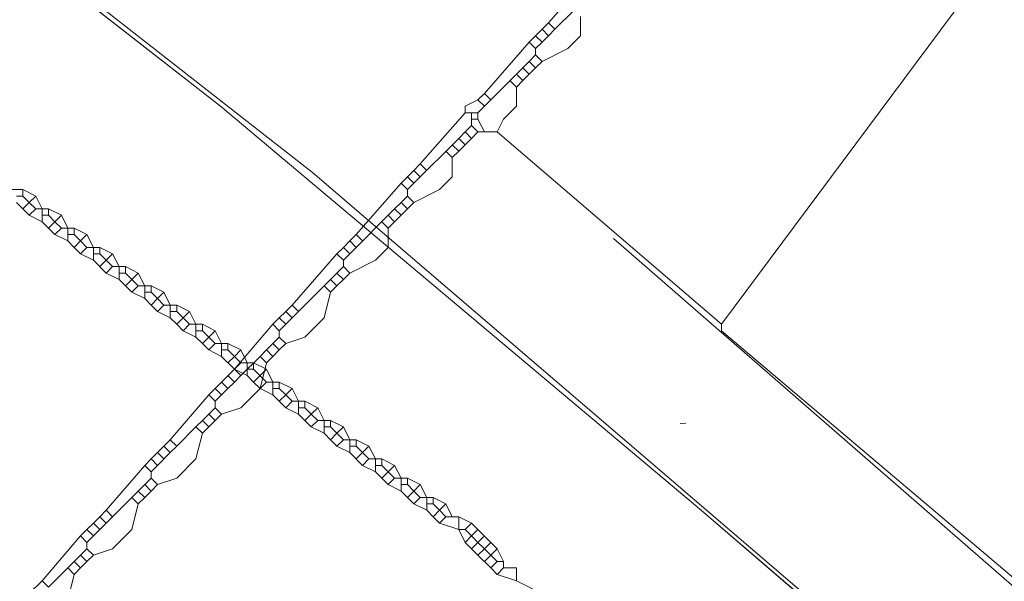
# Model space of a CAD drawing. Header units: metres. Extents: x 163628 to 167855, y 402678 to 405435.
# Tile 10 of 256: x 163914 to 163945, y 403074 to 403091. Entities that reach past the tile are written whole.
import ezdxf
from ezdxf.lldxf.tags import DXFTag

# ---------------------------------------------------------------- set-up
doc = ezdxf.new("R2010")
doc.units = ezdxf.units.M
for name, color, linetype, lineweight in [('X-CA190022.004-UO-BGT_Ondergrond$0$GE_205_SHDWalbescherming_Lijn_GEM', 253, 'Continuous', 9), ('X-CA190022.004-UO-BGT_Ondergrond$0$GE_502_WTDWaterloop_Vlak_GEM', 253, 'Continuous', 9), ('X-CA190022.004-UO-BGT_Ondergrond$0$GE_661_SHDMuurGroterDan30cm_Vlak_GEM', 253, 'Continuous', 9)]:
    doc.layers.add(name, color=color, linetype=linetype, lineweight=lineweight)
for name, color, linetype, lineweight, transparency in [('X-CA190022.004-UO-KLIC$0$B-OI-KL-DATA_RWSWATERBRABANT_0000584719_VECT_19O042615-G', 42, 'X-CA190022.004-UO-KLIC$0$1-200 DATA-RWS', 0, 0.25), ('X-CA190022.004-UO-KLIC$0$B-OI-KL-DATA_RWSWEGDENBOSCH_0000584508_VECT_19O042615-G', 42, 'X-CA190022.004-UO-KLIC$0$KL-DATA-N', 0, 0.25), ('X-CA190022.004-UO-KLIC$0$B-OI-KL-DATA_ZIGGO BV_0000546674_VECT_19O042615-G', 42, 'X-CA190022.004-UO-KLIC$0$1-200 ZIGGO', 0, 0.25), ('X-CA190022.004-UO-KLIC$0$V-WE-KL-ET_MS-G', 42, 'X-CA190022.004-UO-KLIC$0$1-200 MIDDENSPANNING', 0, 0.25), ('X-CA190022.004-UO-KLIC$0$V-WE-KL-ET_MS_KABELBED-G', 42, 'X-CA190022.004-UO-KLIC$0$1-200 MIDDENSPANNING', 0, 0.25)]:
    doc.layers.add(name, color=color, linetype=linetype, lineweight=lineweight, transparency=transparency)
doc.styles.add('X-CA190022.004-UO-KLIC$0$NLCS-ISO', font='NLCS-ISO.ttf')
doc.styles.add('X-CA190022.004-UO-KLIC$0$Standard', font='NLCS-ISO.ttf')
doc.linetypes.add('X-CA190022.004-UO-KLIC$0$1-200 DATA-RWS', pattern='A,1.5,-0.6,["RWS",X-CA190022.004-UO-KLIC$0$NLCS-ISO,S=0.24,R=0,X=-0.5,Y=-0.12],-0.3', length=2.4)
doc.linetypes.add('X-CA190022.004-UO-KLIC$0$1-200 MIDDENSPANNING', pattern='A,1.5,-0.6,["MS",X-CA190022.004-UO-KLIC$0$NLCS-ISO,S=0.24,R=0,X=-0.5,Y=-0.12],-0.05', length=2.15)
doc.linetypes.add('X-CA190022.004-UO-KLIC$0$1-200 ZIGGO', pattern='A,1.5,-0.6,["ZIGGO",X-CA190022.004-UO-KLIC$0$NLCS-ISO,S=0.24,R=0,X=-0.5,Y=-0.12],-0.5', length=2.6)
tags = doc.linetypes.add('X-CA190022.004-UO-KLIC$0$KL-DATA-N', pattern='A,4,-1,[101,NLCS.SHX,S=0.5,R=0,X=0,Y=0],-1,4,-1,["D",X-CA190022.004-UO-KLIC$0$Standard,S=1,R=0,X=-0.25,Y=-0.5],-1.5', length=12.5).pattern_tags.tags
tags[18] = DXFTag(74, 10)

msp = doc.modelspace()

# ---------------------------------------------------------------- linework, layer by layer
at = {"layer": 'X-CA190022.004-UO-BGT_Ondergrond$0$GE_205_SHDWalbescherming_Lijn_GEM'}
for p, q in [((163920.27, 403088.704), (163906.66, 403099.309)), ((163935.277, 403076.089), (163920.27, 403088.704)), ((163934.785, 403078.817), (163934.605, 403078.808)), ((163941.352, 403070.882), (163935.277, 403076.089))]:
    msp.add_line(p, q, dxfattribs=at)
at = {"layer": 'X-CA190022.004-UO-BGT_Ondergrond$0$GE_502_WTDWaterloop_Vlak_GEM', "flags": 128}
msp.add_lwpolyline([(163900.25, 403104.274), (163924.961, 403131.586), (163942.357, 403117.523), (163986.895, 403083.244), (164012.34, 403063.661), (163966.711, 403047.614), (163961.985, 403052.072), (163965.302, 403048.944), (163953.856, 403060.707), (163938.258, 403073.676), (163923.142, 403086.638), (163904.873, 403100.91), (163900.25, 403104.274)], dxfattribs=at)
at = {"layer": 'X-CA190022.004-UO-BGT_Ondergrond$0$GE_661_SHDMuurGroterDan30cm_Vlak_GEM', "flags": 128}
msp.add_lwpolyline([(163900.25, 403104.274), (163904.873, 403100.91), (163923.142, 403086.638), (163938.258, 403073.676), (163953.856, 403060.707), (163965.302, 403048.944), (163961.985, 403052.072), (163958.552, 403055.587), (163953.734, 403060.574), (163941.352, 403070.882), (163935.277, 403076.089), (163920.27, 403088.704), (163906.66, 403099.309), (163905.686, 403100.012), (163904.862, 403100.657), (163904.519, 403100.906), (163902.594, 403102.3), (163900.099, 403104.107), (163900.25, 403104.274)], dxfattribs=at)
at = {"layer": 'X-CA190022.004-UO-KLIC$0$B-OI-KL-DATA_RWSWATERBRABANT_0000584719_VECT_19O042615-G'}
for p, q in [((163914.7, 403085.5), (163914.7, 403085.1)), ((163915.5, 403084.9), (163915.5, 403084.5)), ((163916.3, 403084.3), (163916.3, 403083.9)), ((163917.1, 403083.7), (163917.1, 403083.3)), ((163917.7, 403083.5), (163917.3, 403083.1)), ((163917.9, 403083.1), (163917.9, 403082.7)), ((163918.7, 403082.5), (163918.7, 403082.1)), ((163919.5, 403081.9), (163919.5, 403081.5)), ((163920.3, 403081.3), (163920.3, 403080.9)), ((163921.1, 403080.7), (163921.1, 403080.3)), ((163921.7, 403080.5), (163921.3, 403080.1)), ((163921.9, 403080.1), (163921.9, 403079.7)), ((163922.7, 403079.5), (163922.7, 403079.1)), ((163923.5, 403078.9), (163923.5, 403078.5)), ((163924.3, 403078.3), (163924.3, 403077.9)), ((163925.1, 403077.7), (163925.1, 403077.3)), ((163925.7, 403077.5), (163925.3, 403077.1)), ((163925.9, 403077.1), (163925.9, 403076.7)), ((163926.7, 403076.5), (163926.7, 403076.1))]:
    msp.add_line(p, q, dxfattribs=at)
at = {"layer": 'X-CA190022.004-UO-KLIC$0$B-OI-KL-DATA_RWSWATERBRABANT_0000584719_VECT_19O042615-G', "flags": 128}
for points in [[(163913.7, 403086.1), (163914.1, 403086.1)], [(163913.9, 403085.9), (163914.1, 403085.9)], [(163914.1, 403086.1), (163914.5, 403085.9)], [(163914.1, 403086.1), (163914.1, 403085.9)], [(163914.1, 403085.9), (163914.3, 403085.7)], [(163914.5, 403085.9), (163914.3, 403085.7)], [(163914.5, 403085.9), (163914.7, 403085.5)], [(163913.9, 403085.7), (163914.1, 403085.5)], [(163914.3, 403085.7), (163914.1, 403085.5)], [(163914.3, 403085.7), (163914.5, 403085.5)], [(163914.1, 403085.5), (163914.3, 403085.3)], [(163914.5, 403085.5), (163914.3, 403085.3)], [(163914.3, 403085.3), (163914.7, 403085.1)], [(163914.5, 403085.5), (163914.9, 403085.5)], [(163914.7, 403085.3), (163914.9, 403085.3)], [(163914.9, 403085.5), (163915.3, 403085.3)], [(163914.9, 403085.5), (163914.9, 403085.3)], [(163914.9, 403085.3), (163915.1, 403085.1)], [(163915.3, 403085.3), (163915.1, 403085.1)], [(163915.3, 403085.3), (163915.5, 403084.9)], [(163914.7, 403085.1), (163914.9, 403084.9)], [(163915.1, 403085.1), (163914.9, 403084.9)], [(163915.1, 403085.1), (163915.3, 403084.9)], [(163914.9, 403084.9), (163915.1, 403084.7)], [(163915.3, 403084.9), (163915.1, 403084.7)], [(163915.1, 403084.7), (163915.5, 403084.5)], [(163915.3, 403084.9), (163915.7, 403084.9)], [(163915.5, 403084.7), (163915.7, 403084.7)], [(163915.7, 403084.9), (163916.1, 403084.7)], [(163915.7, 403084.9), (163915.7, 403084.7)], [(163915.7, 403084.7), (163915.9, 403084.5)], [(163916.1, 403084.7), (163915.9, 403084.5)], [(163916.1, 403084.7), (163916.3, 403084.3)], [(163915.5, 403084.5), (163915.7, 403084.3)], [(163915.9, 403084.5), (163915.7, 403084.3)], [(163915.9, 403084.5), (163916.1, 403084.3)], [(163915.7, 403084.3), (163915.9, 403084.1)], [(163916.1, 403084.3), (163915.9, 403084.1)], [(163915.9, 403084.1), (163916.3, 403083.9)], [(163916.1, 403084.3), (163916.5, 403084.3)], [(163916.3, 403084.1), (163916.5, 403084.1)], [(163916.5, 403084.3), (163916.9, 403084.1)], [(163916.5, 403084.3), (163916.5, 403084.1)], [(163916.5, 403084.1), (163916.7, 403083.9)], [(163916.9, 403084.1), (163916.7, 403083.9)], [(163916.9, 403084.1), (163917.1, 403083.7)], [(163916.3, 403083.9), (163916.7, 403083.5)], [(163916.7, 403083.9), (163916.5, 403083.7)], [(163916.7, 403083.9), (163916.9, 403083.7)], [(163916.9, 403083.7), (163916.7, 403083.5)], [(163916.7, 403083.5), (163917.1, 403083.3)], [(163916.9, 403083.7), (163917.3, 403083.7)], [(163917.1, 403083.5), (163917.3, 403083.5)], [(163917.3, 403083.7), (163917.7, 403083.5)], [(163917.3, 403083.7), (163917.3, 403083.5)], [(163917.3, 403083.5), (163917.7, 403083.1)], [(163917.7, 403083.5), (163917.9, 403083.1)], [(163917.1, 403083.3), (163917.3, 403083.1)], [(163917.3, 403083.1), (163917.5, 403082.9)], [(163917.7, 403083.1), (163917.5, 403082.9)], [(163917.5, 403082.9), (163917.9, 403082.7)], [(163917.7, 403083.1), (163918.1, 403083.1)], [(163917.9, 403082.9), (163918.1, 403082.9)], [(163918.1, 403083.1), (163918.5, 403082.9)], [(163918.1, 403083.1), (163918.1, 403082.9)], [(163918.1, 403082.9), (163918.3, 403082.7)], [(163918.5, 403082.9), (163918.3, 403082.7)], [(163918.5, 403082.9), (163918.7, 403082.5)], [(163917.9, 403082.7), (163918.1, 403082.5)], [(163918.3, 403082.7), (163918.1, 403082.5)], [(163918.3, 403082.7), (163918.5, 403082.5)], [(163918.1, 403082.5), (163918.3, 403082.3)], [(163918.5, 403082.5), (163918.3, 403082.3)], [(163918.3, 403082.3), (163918.7, 403082.1)], [(163918.5, 403082.5), (163918.9, 403082.5)], [(163918.7, 403082.3), (163918.9, 403082.3)], [(163918.9, 403082.5), (163919.3, 403082.3)], [(163918.9, 403082.5), (163918.9, 403082.3)], [(163918.9, 403082.3), (163919.1, 403082.1)], [(163919.3, 403082.3), (163919.1, 403082.1)], [(163919.3, 403082.3), (163919.5, 403081.9)], [(163918.7, 403082.1), (163918.9, 403081.9)], [(163919.1, 403082.1), (163918.9, 403081.9)], [(163918.9, 403081.9), (163919.1, 403081.7)], [(163919.1, 403082.1), (163919.3, 403081.9)], [(163919.3, 403081.9), (163919.1, 403081.7)], [(163919.3, 403081.9), (163919.7, 403081.9)], [(163919.7, 403081.9), (163920.1, 403081.7)], [(163919.7, 403081.9), (163919.7, 403081.7)], [(163919.1, 403081.7), (163919.5, 403081.5)], [(163919.5, 403081.7), (163919.7, 403081.7)], [(163919.7, 403081.7), (163919.9, 403081.5)], [(163920.1, 403081.7), (163919.9, 403081.5)], [(163920.1, 403081.7), (163920.3, 403081.3)], [(163919.5, 403081.5), (163919.7, 403081.3)], [(163919.9, 403081.5), (163919.7, 403081.3)], [(163919.7, 403081.3), (163919.9, 403081.1)], [(163919.9, 403081.5), (163920.1, 403081.3)], [(163920.1, 403081.3), (163919.9, 403081.1)], [(163920.1, 403081.3), (163920.5, 403081.3)], [(163920.5, 403081.3), (163920.9, 403081.1)], [(163920.5, 403081.3), (163920.5, 403081.1)], [(163919.9, 403081.1), (163920.3, 403080.9)], [(163920.3, 403081.1), (163920.5, 403081.1)], [(163920.5, 403081.1), (163920.7, 403080.9)], [(163920.9, 403081.1), (163920.7, 403080.9)], [(163920.9, 403081.1), (163921.1, 403080.7)], [(163920.3, 403080.9), (163920.7, 403080.5)], [(163920.7, 403080.9), (163920.5, 403080.7)], [(163920.7, 403080.9), (163920.9, 403080.7)], [(163920.9, 403080.7), (163920.7, 403080.5)], [(163920.9, 403080.7), (163921.3, 403080.7)], [(163921.3, 403080.7), (163921.7, 403080.5)], [(163921.3, 403080.7), (163921.3, 403080.5)], [(163920.7, 403080.5), (163921.1, 403080.3)], [(163921.1, 403080.5), (163921.3, 403080.5)], [(163921.3, 403080.5), (163921.7, 403080.1)], [(163921.7, 403080.5), (163921.9, 403080.1)], [(163921.1, 403080.3), (163921.3, 403080.1)], [(163921.3, 403080.1), (163921.5, 403079.9)], [(163921.7, 403080.1), (163921.5, 403079.9)], [(163921.7, 403080.1), (163922.1, 403080.1)], [(163922.1, 403080.1), (163922.5, 403079.9)], [(163922.1, 403080.1), (163922.1, 403079.9)], [(163921.5, 403079.9), (163921.9, 403079.7)], [(163921.9, 403079.9), (163922.1, 403079.9)], [(163922.1, 403079.9), (163922.3, 403079.7)], [(163922.5, 403079.9), (163922.3, 403079.7)], [(163922.5, 403079.9), (163922.7, 403079.5)], [(163921.9, 403079.7), (163922.1, 403079.5)], [(163922.3, 403079.7), (163922.1, 403079.5)], [(163922.1, 403079.5), (163922.3, 403079.3)], [(163922.3, 403079.7), (163922.5, 403079.5)], [(163922.5, 403079.5), (163922.3, 403079.3)], [(163922.5, 403079.5), (163922.9, 403079.5)], [(163922.9, 403079.5), (163923.3, 403079.3)], [(163922.9, 403079.5), (163922.9, 403079.3)], [(163922.3, 403079.3), (163922.7, 403079.1)], [(163922.7, 403079.3), (163922.9, 403079.3)], [(163922.9, 403079.3), (163923.1, 403079.1)], [(163923.3, 403079.3), (163923.1, 403079.1)], [(163923.3, 403079.3), (163923.5, 403078.9)], [(163922.7, 403079.1), (163922.9, 403078.9)], [(163923.1, 403079.1), (163922.9, 403078.9)], [(163922.9, 403078.9), (163923.1, 403078.7)], [(163923.1, 403079.1), (163923.3, 403078.9)], [(163923.3, 403078.9), (163923.1, 403078.7)], [(163923.3, 403078.9), (163923.7, 403078.9)], [(163923.7, 403078.9), (163924.1, 403078.7)], [(163923.7, 403078.9), (163923.7, 403078.7)], [(163923.1, 403078.7), (163923.5, 403078.5)], [(163923.5, 403078.7), (163923.7, 403078.7)], [(163923.7, 403078.7), (163923.9, 403078.5)], [(163924.1, 403078.7), (163923.9, 403078.5)], [(163924.1, 403078.7), (163924.3, 403078.3)], [(163923.5, 403078.5), (163923.7, 403078.3)], [(163923.9, 403078.5), (163923.7, 403078.3)], [(163923.7, 403078.3), (163923.9, 403078.1)], [(163923.9, 403078.5), (163924.1, 403078.3)], [(163924.1, 403078.3), (163923.9, 403078.1)], [(163924.1, 403078.3), (163924.5, 403078.3)], [(163924.5, 403078.3), (163924.9, 403078.1)], [(163924.5, 403078.3), (163924.5, 403078.1)], [(163923.9, 403078.1), (163924.3, 403077.9)], [(163924.3, 403078.1), (163924.5, 403078.1)], [(163924.3, 403077.9), (163924.7, 403077.5)], [(163924.5, 403078.1), (163924.7, 403077.9)], [(163924.7, 403077.9), (163924.5, 403077.7)], [(163924.9, 403078.1), (163924.7, 403077.9)], [(163924.7, 403077.9), (163924.9, 403077.7)], [(163924.9, 403078.1), (163925.1, 403077.7)], [(163924.9, 403077.7), (163924.7, 403077.5)], [(163924.9, 403077.7), (163925.3, 403077.7)], [(163925.3, 403077.7), (163925.7, 403077.5)], [(163925.3, 403077.7), (163925.3, 403077.5)], [(163924.7, 403077.5), (163925.1, 403077.3)], [(163925.1, 403077.5), (163925.3, 403077.5)], [(163925.1, 403077.3), (163925.3, 403077.1)], [(163925.3, 403077.5), (163925.7, 403077.1)], [(163925.7, 403077.5), (163925.9, 403077.1)], [(163925.3, 403077.1), (163925.5, 403076.9)], [(163925.7, 403077.1), (163925.5, 403076.9)], [(163925.7, 403077.1), (163926.1, 403077.1)], [(163926.1, 403077.1), (163926.5, 403076.9)], [(163926.1, 403077.1), (163926.1, 403076.9)], [(163925.5, 403076.9), (163925.9, 403076.7)], [(163925.9, 403076.9), (163926.1, 403076.9)], [(163925.9, 403076.7), (163926.1, 403076.5)], [(163926.1, 403076.9), (163926.3, 403076.7)], [(163926.3, 403076.7), (163926.1, 403076.5)], [(163926.5, 403076.9), (163926.3, 403076.7)], [(163926.3, 403076.7), (163926.5, 403076.5)], [(163926.5, 403076.9), (163926.7, 403076.5)], [(163926.1, 403076.5), (163926.3, 403076.3)], [(163926.5, 403076.5), (163926.3, 403076.3)], [(163926.5, 403076.5), (163926.9, 403076.5)], [(163926.9, 403076.5), (163927.3, 403076.3)], [(163926.9, 403076.5), (163926.9, 403076.3)], [(163926.3, 403076.3), (163926.7, 403076.1)], [(163926.7, 403076.3), (163926.9, 403076.3)], [(163926.7, 403076.1), (163926.9, 403075.9)], [(163926.9, 403076.3), (163927.1, 403076.1)], [(163927.1, 403076.1), (163926.9, 403075.9)], [(163927.3, 403076.3), (163927.1, 403076.1)], [(163927.1, 403076.1), (163927.3, 403075.9)], [(163927.3, 403076.3), (163927.5, 403075.9)], [(163926.9, 403075.9), (163927.1, 403075.7)], [(163927.3, 403075.9), (163927.1, 403075.7)], [(163927.3, 403075.9), (163927.7, 403075.9)], [(163927.7, 403075.9), (163928.1, 403075.7)], [(163927.7, 403075.9), (163927.7, 403075.5)], [(163927.1, 403075.7), (163927.7, 403075.5)], [(163927.7, 403075.5), (163927.9, 403075.5)], [(163927.7, 403075.5), (163927.9, 403075.1)], [(163928.1, 403075.7), (163927.9, 403075.5)], [(163927.9, 403075.5), (163928.1, 403075.3)], [(163928.1, 403075.7), (163928.3, 403075.5)], [(163928.3, 403075.5), (163928.1, 403075.3)], [(163928.3, 403075.5), (163928.7, 403075.1)], [(163928.1, 403075.3), (163927.9, 403075.1)], [(163928.1, 403075.3), (163928.3, 403075.1)], [(163928.5, 403075.3), (163928.3, 403075.1)], [(163927.9, 403075.1), (163928.1, 403074.9)], [(163928.3, 403075.1), (163928.1, 403074.9)], [(163928.1, 403074.9), (163928.3, 403074.7)], [(163928.3, 403075.1), (163928.5, 403074.9)], [(163928.5, 403074.9), (163928.3, 403074.7)], [(163928.7, 403075.1), (163928.5, 403074.9)], [(163928.5, 403074.9), (163928.7, 403074.7)], [(163928.7, 403075.1), (163928.9, 403074.9)], [(163928.9, 403074.9), (163928.7, 403074.7)], [(163928.9, 403074.9), (163929.1, 403074.5)], [(163928.3, 403074.7), (163928.7, 403074.3)], [(163928.7, 403074.7), (163928.5, 403074.5)], [(163928.7, 403074.7), (163928.9, 403074.5)], [(163928.9, 403074.5), (163928.7, 403074.3)], [(163928.7, 403074.3), (163928.9, 403074.1)], [(163928.9, 403074.5), (163929.1, 403074.5)], [(163929.1, 403074.3), (163928.9, 403074.1)], [(163929.1, 403074.5), (163929.1, 403074.3)], [(163929.1, 403074.3), (163929.5, 403074.3), (163929.5, 403073.9)], [(163928.9, 403074.1), (163929.5, 403073.9)], [(163929.5, 403073.9), (163931.5, 403072.9)]]:
    msp.add_lwpolyline(points, dxfattribs=at)
at = {"layer": 'X-CA190022.004-UO-KLIC$0$B-OI-KL-DATA_RWSWEGDENBOSCH_0000584508_VECT_19O042615-G'}
for p, q in [((163914.7, 403085.5), (163914.7, 403085.1)), ((163915.5, 403084.9), (163915.5, 403084.5)), ((163916.3, 403084.3), (163916.3, 403083.9)), ((163917.1, 403083.7), (163917.1, 403083.3)), ((163917.7, 403083.5), (163917.3, 403083.1)), ((163917.9, 403083.1), (163917.9, 403082.7)), ((163918.7, 403082.5), (163918.7, 403082.1)), ((163919.5, 403081.9), (163919.5, 403081.5)), ((163920.3, 403081.3), (163920.3, 403080.9)), ((163921.1, 403080.7), (163921.1, 403080.3)), ((163921.7, 403080.5), (163921.3, 403080.1)), ((163921.9, 403080.1), (163921.9, 403079.7)), ((163922.7, 403079.5), (163922.7, 403079.1)), ((163923.5, 403078.9), (163923.5, 403078.5)), ((163924.3, 403078.3), (163924.3, 403077.9)), ((163925.1, 403077.7), (163925.1, 403077.3)), ((163925.7, 403077.5), (163925.3, 403077.1)), ((163925.9, 403077.1), (163925.9, 403076.7)), ((163926.7, 403076.5), (163926.7, 403076.1))]:
    msp.add_line(p, q, dxfattribs=at)
at = {"layer": 'X-CA190022.004-UO-KLIC$0$B-OI-KL-DATA_RWSWEGDENBOSCH_0000584508_VECT_19O042615-G', "flags": 128}
for points in [[(163913.7, 403086.1), (163914.1, 403086.1)], [(163913.9, 403085.9), (163914.1, 403085.9)], [(163914.1, 403086.1), (163914.5, 403085.9)], [(163914.1, 403086.1), (163914.1, 403085.9)], [(163914.1, 403085.9), (163914.3, 403085.7)], [(163914.5, 403085.9), (163914.3, 403085.7)], [(163914.5, 403085.9), (163914.7, 403085.5)], [(163913.9, 403085.7), (163914.1, 403085.5)], [(163914.3, 403085.7), (163914.1, 403085.5)], [(163914.3, 403085.7), (163914.5, 403085.5)], [(163914.1, 403085.5), (163914.3, 403085.3)], [(163914.5, 403085.5), (163914.3, 403085.3)], [(163914.3, 403085.3), (163914.7, 403085.1)], [(163914.5, 403085.5), (163914.9, 403085.5)], [(163914.7, 403085.3), (163914.9, 403085.3)], [(163914.9, 403085.5), (163915.3, 403085.3)], [(163914.9, 403085.5), (163914.9, 403085.3)], [(163914.9, 403085.3), (163915.1, 403085.1)], [(163915.3, 403085.3), (163915.1, 403085.1)], [(163915.3, 403085.3), (163915.5, 403084.9)], [(163914.7, 403085.1), (163914.9, 403084.9)], [(163915.1, 403085.1), (163914.9, 403084.9)], [(163915.1, 403085.1), (163915.3, 403084.9)], [(163914.9, 403084.9), (163915.1, 403084.7)], [(163915.3, 403084.9), (163915.1, 403084.7)], [(163915.1, 403084.7), (163915.5, 403084.5)], [(163915.3, 403084.9), (163915.7, 403084.9)], [(163915.5, 403084.7), (163915.7, 403084.7)], [(163915.7, 403084.9), (163916.1, 403084.7)], [(163915.7, 403084.9), (163915.7, 403084.7)], [(163915.7, 403084.7), (163915.9, 403084.5)], [(163916.1, 403084.7), (163915.9, 403084.5)], [(163916.1, 403084.7), (163916.3, 403084.3)], [(163915.5, 403084.5), (163915.7, 403084.3)], [(163915.9, 403084.5), (163915.7, 403084.3)], [(163915.9, 403084.5), (163916.1, 403084.3)], [(163915.7, 403084.3), (163915.9, 403084.1)], [(163916.1, 403084.3), (163915.9, 403084.1)], [(163915.9, 403084.1), (163916.3, 403083.9)], [(163916.1, 403084.3), (163916.5, 403084.3)], [(163916.3, 403084.1), (163916.5, 403084.1)], [(163916.5, 403084.3), (163916.9, 403084.1)], [(163916.5, 403084.3), (163916.5, 403084.1)], [(163916.5, 403084.1), (163916.7, 403083.9)], [(163916.9, 403084.1), (163916.7, 403083.9)], [(163916.9, 403084.1), (163917.1, 403083.7)], [(163916.3, 403083.9), (163916.7, 403083.5)], [(163916.7, 403083.9), (163916.5, 403083.7)], [(163916.7, 403083.9), (163916.9, 403083.7)], [(163916.9, 403083.7), (163916.7, 403083.5)], [(163916.7, 403083.5), (163917.1, 403083.3)], [(163916.9, 403083.7), (163917.3, 403083.7)], [(163917.1, 403083.5), (163917.3, 403083.5)], [(163917.3, 403083.7), (163917.7, 403083.5)], [(163917.3, 403083.7), (163917.3, 403083.5)], [(163917.3, 403083.5), (163917.7, 403083.1)], [(163917.7, 403083.5), (163917.9, 403083.1)], [(163917.1, 403083.3), (163917.3, 403083.1)], [(163917.3, 403083.1), (163917.5, 403082.9)], [(163917.7, 403083.1), (163917.5, 403082.9)], [(163917.5, 403082.9), (163917.9, 403082.7)], [(163917.7, 403083.1), (163918.1, 403083.1)], [(163917.9, 403082.9), (163918.1, 403082.9)], [(163918.1, 403083.1), (163918.5, 403082.9)], [(163918.1, 403083.1), (163918.1, 403082.9)], [(163918.1, 403082.9), (163918.3, 403082.7)], [(163918.5, 403082.9), (163918.3, 403082.7)], [(163918.5, 403082.9), (163918.7, 403082.5)], [(163917.9, 403082.7), (163918.1, 403082.5)], [(163918.3, 403082.7), (163918.1, 403082.5)], [(163918.3, 403082.7), (163918.5, 403082.5)], [(163918.1, 403082.5), (163918.3, 403082.3)], [(163918.5, 403082.5), (163918.3, 403082.3)], [(163918.3, 403082.3), (163918.7, 403082.1)], [(163918.5, 403082.5), (163918.9, 403082.5)], [(163918.7, 403082.3), (163918.9, 403082.3)], [(163918.9, 403082.5), (163919.3, 403082.3)], [(163918.9, 403082.5), (163918.9, 403082.3)], [(163918.9, 403082.3), (163919.1, 403082.1)], [(163919.3, 403082.3), (163919.1, 403082.1)], [(163919.3, 403082.3), (163919.5, 403081.9)], [(163918.7, 403082.1), (163918.9, 403081.9)], [(163919.1, 403082.1), (163918.9, 403081.9)], [(163918.9, 403081.9), (163919.1, 403081.7)], [(163919.1, 403082.1), (163919.3, 403081.9)], [(163919.3, 403081.9), (163919.1, 403081.7)], [(163919.3, 403081.9), (163919.7, 403081.9)], [(163919.7, 403081.9), (163920.1, 403081.7)], [(163919.7, 403081.9), (163919.7, 403081.7)], [(163919.1, 403081.7), (163919.5, 403081.5)], [(163919.5, 403081.7), (163919.7, 403081.7)], [(163919.7, 403081.7), (163919.9, 403081.5)], [(163920.1, 403081.7), (163919.9, 403081.5)], [(163920.1, 403081.7), (163920.3, 403081.3)], [(163919.5, 403081.5), (163919.7, 403081.3)], [(163919.9, 403081.5), (163919.7, 403081.3)], [(163919.7, 403081.3), (163919.9, 403081.1)], [(163919.9, 403081.5), (163920.1, 403081.3)], [(163920.1, 403081.3), (163919.9, 403081.1)], [(163920.1, 403081.3), (163920.5, 403081.3)], [(163920.5, 403081.3), (163920.9, 403081.1)], [(163920.5, 403081.3), (163920.5, 403081.1)], [(163919.9, 403081.1), (163920.3, 403080.9)], [(163920.3, 403081.1), (163920.5, 403081.1)], [(163920.5, 403081.1), (163920.7, 403080.9)], [(163920.9, 403081.1), (163920.7, 403080.9)], [(163920.9, 403081.1), (163921.1, 403080.7)], [(163920.3, 403080.9), (163920.7, 403080.5)], [(163920.7, 403080.9), (163920.5, 403080.7)], [(163920.7, 403080.9), (163920.9, 403080.7)], [(163920.9, 403080.7), (163920.7, 403080.5)], [(163920.9, 403080.7), (163921.3, 403080.7)], [(163921.3, 403080.7), (163921.7, 403080.5)], [(163921.3, 403080.7), (163921.3, 403080.5)], [(163920.7, 403080.5), (163921.1, 403080.3)], [(163921.1, 403080.5), (163921.3, 403080.5)], [(163921.3, 403080.5), (163921.7, 403080.1)], [(163921.7, 403080.5), (163921.9, 403080.1)], [(163921.1, 403080.3), (163921.3, 403080.1)], [(163921.3, 403080.1), (163921.5, 403079.9)], [(163921.7, 403080.1), (163921.5, 403079.9)], [(163921.7, 403080.1), (163922.1, 403080.1)], [(163922.1, 403080.1), (163922.5, 403079.9)], [(163922.1, 403080.1), (163922.1, 403079.9)], [(163921.5, 403079.9), (163921.9, 403079.7)], [(163921.9, 403079.9), (163922.1, 403079.9)], [(163922.1, 403079.9), (163922.3, 403079.7)], [(163922.5, 403079.9), (163922.3, 403079.7)], [(163922.5, 403079.9), (163922.7, 403079.5)], [(163921.9, 403079.7), (163922.1, 403079.5)], [(163922.3, 403079.7), (163922.1, 403079.5)], [(163922.1, 403079.5), (163922.3, 403079.3)], [(163922.3, 403079.7), (163922.5, 403079.5)], [(163922.5, 403079.5), (163922.3, 403079.3)], [(163922.5, 403079.5), (163922.9, 403079.5)], [(163922.9, 403079.5), (163923.3, 403079.3)], [(163922.9, 403079.5), (163922.9, 403079.3)], [(163922.3, 403079.3), (163922.7, 403079.1)], [(163922.7, 403079.3), (163922.9, 403079.3)], [(163922.9, 403079.3), (163923.1, 403079.1)], [(163923.3, 403079.3), (163923.1, 403079.1)], [(163923.3, 403079.3), (163923.5, 403078.9)], [(163922.7, 403079.1), (163922.9, 403078.9)], [(163923.1, 403079.1), (163922.9, 403078.9)], [(163922.9, 403078.9), (163923.1, 403078.7)], [(163923.1, 403079.1), (163923.3, 403078.9)], [(163923.3, 403078.9), (163923.1, 403078.7)], [(163923.3, 403078.9), (163923.7, 403078.9)], [(163923.7, 403078.9), (163924.1, 403078.7)], [(163923.7, 403078.9), (163923.7, 403078.7)], [(163923.1, 403078.7), (163923.5, 403078.5)], [(163923.5, 403078.7), (163923.7, 403078.7)], [(163923.7, 403078.7), (163923.9, 403078.5)], [(163924.1, 403078.7), (163923.9, 403078.5)], [(163924.1, 403078.7), (163924.3, 403078.3)], [(163923.5, 403078.5), (163923.7, 403078.3)], [(163923.9, 403078.5), (163923.7, 403078.3)], [(163923.7, 403078.3), (163923.9, 403078.1)], [(163923.9, 403078.5), (163924.1, 403078.3)], [(163924.1, 403078.3), (163923.9, 403078.1)], [(163924.1, 403078.3), (163924.5, 403078.3)], [(163924.5, 403078.3), (163924.9, 403078.1)], [(163924.5, 403078.3), (163924.5, 403078.1)], [(163923.9, 403078.1), (163924.3, 403077.9)], [(163924.3, 403078.1), (163924.5, 403078.1)], [(163924.3, 403077.9), (163924.7, 403077.5)], [(163924.5, 403078.1), (163924.7, 403077.9)], [(163924.7, 403077.9), (163924.5, 403077.7)], [(163924.9, 403078.1), (163924.7, 403077.9)], [(163924.7, 403077.9), (163924.9, 403077.7)], [(163924.9, 403078.1), (163925.1, 403077.7)], [(163924.9, 403077.7), (163924.7, 403077.5)], [(163924.9, 403077.7), (163925.3, 403077.7)], [(163925.3, 403077.7), (163925.7, 403077.5)], [(163925.3, 403077.7), (163925.3, 403077.5)], [(163924.7, 403077.5), (163925.1, 403077.3)], [(163925.1, 403077.5), (163925.3, 403077.5)], [(163925.1, 403077.3), (163925.3, 403077.1)], [(163925.3, 403077.5), (163925.7, 403077.1)], [(163925.7, 403077.5), (163925.9, 403077.1)], [(163925.3, 403077.1), (163925.5, 403076.9)], [(163925.7, 403077.1), (163925.5, 403076.9)], [(163925.7, 403077.1), (163926.1, 403077.1)], [(163926.1, 403077.1), (163926.5, 403076.9)], [(163926.1, 403077.1), (163926.1, 403076.9)], [(163925.5, 403076.9), (163925.9, 403076.7)], [(163925.9, 403076.9), (163926.1, 403076.9)], [(163925.9, 403076.7), (163926.1, 403076.5)], [(163926.1, 403076.9), (163926.3, 403076.7)], [(163926.3, 403076.7), (163926.1, 403076.5)], [(163926.5, 403076.9), (163926.3, 403076.7)], [(163926.3, 403076.7), (163926.5, 403076.5)], [(163926.5, 403076.9), (163926.7, 403076.5)], [(163926.1, 403076.5), (163926.3, 403076.3)], [(163926.5, 403076.5), (163926.3, 403076.3)], [(163926.5, 403076.5), (163926.9, 403076.5)], [(163926.9, 403076.5), (163927.3, 403076.3)], [(163926.9, 403076.5), (163926.9, 403076.3)], [(163926.3, 403076.3), (163926.7, 403076.1)], [(163926.7, 403076.3), (163926.9, 403076.3)], [(163926.7, 403076.1), (163926.9, 403075.9)], [(163926.9, 403076.3), (163927.1, 403076.1)], [(163927.1, 403076.1), (163926.9, 403075.9)], [(163927.3, 403076.3), (163927.1, 403076.1)], [(163927.1, 403076.1), (163927.3, 403075.9)], [(163927.3, 403076.3), (163927.5, 403075.9)], [(163926.9, 403075.9), (163927.1, 403075.7)], [(163927.3, 403075.9), (163927.1, 403075.7)], [(163927.3, 403075.9), (163927.7, 403075.9)], [(163927.7, 403075.9), (163928.1, 403075.7)], [(163927.7, 403075.9), (163927.7, 403075.5)], [(163927.1, 403075.7), (163927.7, 403075.5)], [(163927.7, 403075.5), (163927.9, 403075.5)], [(163927.7, 403075.5), (163927.9, 403075.1)], [(163928.1, 403075.7), (163927.9, 403075.5)], [(163927.9, 403075.5), (163928.1, 403075.3)], [(163928.1, 403075.7), (163928.3, 403075.5)], [(163928.3, 403075.5), (163928.1, 403075.3)], [(163928.3, 403075.5), (163928.7, 403075.1)], [(163928.1, 403075.3), (163927.9, 403075.1)], [(163928.1, 403075.3), (163928.3, 403075.1)], [(163928.5, 403075.3), (163928.3, 403075.1)], [(163927.9, 403075.1), (163928.1, 403074.9)], [(163928.3, 403075.1), (163928.1, 403074.9)], [(163928.1, 403074.9), (163928.3, 403074.7)], [(163928.3, 403075.1), (163928.5, 403074.9)], [(163928.5, 403074.9), (163928.3, 403074.7)], [(163928.7, 403075.1), (163928.5, 403074.9)], [(163928.5, 403074.9), (163928.7, 403074.7)], [(163928.7, 403075.1), (163928.9, 403074.9)], [(163928.9, 403074.9), (163928.7, 403074.7)], [(163928.9, 403074.9), (163929.1, 403074.5)], [(163928.3, 403074.7), (163928.7, 403074.3)], [(163928.7, 403074.7), (163928.5, 403074.5)], [(163928.7, 403074.7), (163928.9, 403074.5)], [(163928.9, 403074.5), (163928.7, 403074.3)], [(163928.7, 403074.3), (163928.9, 403074.1)], [(163928.9, 403074.5), (163929.1, 403074.5)], [(163929.1, 403074.3), (163928.9, 403074.1)], [(163929.1, 403074.5), (163929.1, 403074.3)], [(163929.1, 403074.3), (163929.5, 403074.3), (163929.5, 403073.9)], [(163928.9, 403074.1), (163929.5, 403073.9)], [(163929.5, 403073.9), (163931.5, 403072.9)]]:
    msp.add_lwpolyline(points, dxfattribs=at)
at = {"layer": 'X-CA190022.004-UO-KLIC$0$B-OI-KL-DATA_ZIGGO BV_0000546674_VECT_19O042615-G'}
for p, q in [((163929.7, 403089.9), (163928.3, 403088.5)), ((163928.1, 403088.5), (163928.1, 403088.1)), ((163927.7, 403087.7), (163926.3, 403086.3)), ((163925.7, 403085.5), (163924.3, 403084.1)), ((163923.7, 403083.3), (163922.5, 403082.1)), ((163920.7, 403080.5), (163920.3, 403080.1)), ((163918.7, 403077.9), (163918.3, 403077.5)), ((163916.7, 403075.7), (163916.3, 403075.3)), ((163914.7, 403073.9), (163914.3, 403073.5))]:
    msp.add_line(p, q, dxfattribs=at)
at = {"layer": 'X-CA190022.004-UO-KLIC$0$B-OI-KL-DATA_ZIGGO BV_0000546674_VECT_19O042615-G', "flags": 128}
for points in [[(163935.9, 403081.9), (163973.9, 403132.9), (163976.3, 403136.5), (163976.3, 403136.7)], [(163931.9, 403092.9), (163930.5, 403091.3)], [(163931.5, 403091.5), (163931.5, 403090.9), (163931.1, 403090.5), (163930.3, 403090.1)], [(163931.3, 403091.7), (163930.7, 403091.1)], [(163930.5, 403091.3), (163930.3, 403091.1)], [(163930.5, 403091.3), (163930.7, 403091.1)], [(163930.1, 403090.9), (163929.9, 403090.7)], [(163930.3, 403091.1), (163930.1, 403090.9)], [(163930.1, 403090.9), (163930.3, 403090.7)], [(163930.3, 403091.1), (163930.5, 403090.9)], [(163930.5, 403090.9), (163930.3, 403090.7)], [(163930.7, 403091.1), (163930.5, 403090.9)], [(163929.9, 403090.7), (163928.5, 403089.1)], [(163929.9, 403090.7), (163930.1, 403090.5)], [(163930.3, 403090.7), (163930.1, 403090.5)], [(163930.1, 403090.5), (163930.1, 403090.3)], [(163930.1, 403090.3), (163929.9, 403090.1)], [(163930.1, 403090.3), (163930.3, 403090.1)], [(163929.9, 403090.1), (163929.7, 403089.9)], [(163929.7, 403089.9), (163929.9, 403089.7)], [(163929.9, 403090.1), (163930.1, 403089.9)], [(163930.1, 403089.9), (163929.9, 403089.7)], [(163930.3, 403090.1), (163930.1, 403089.9)], [(163929.5, 403089.7), (163929.7, 403089.5)], [(163929.9, 403089.7), (163929.7, 403089.5)], [(163929.5, 403089.3), (163929.5, 403088.7), (163929.1, 403088.3), (163928.9, 403087.9)], [(163929.3, 403089.5), (163929.5, 403089.3)], [(163929.7, 403089.5), (163929.5, 403089.3)], [(163928.5, 403089.1), (163928.3, 403088.9)], [(163928.5, 403089.1), (163928.7, 403088.9)], [(163928.3, 403088.9), (163927.9, 403088.7)], [(163927.9, 403088.7), (163927.9, 403088.5)], [(163928.3, 403088.9), (163928.5, 403088.7)], [(163927.9, 403088.5), (163926.5, 403086.9)], [(163927.9, 403088.5), (163928.3, 403088.5)], [(163928.3, 403088.5), (163928.3, 403088.3)], [(163928.1, 403088.1), (163927.9, 403087.9)], [(163928.1, 403088.3), (163928.3, 403088.3)], [(163928.1, 403088.1), (163928.3, 403087.9)], [(163928.3, 403088.3), (163928.5, 403087.9)], [(163927.9, 403087.9), (163927.7, 403087.7)], [(163927.9, 403087.9), (163928.1, 403087.7)], [(163928.3, 403087.9), (163928.1, 403087.7)], [(163928.3, 403087.9), (163928.9, 403087.9)], [(163928.9, 403087.9), (163935.9, 403081.9)], [(163927.5, 403087.5), (163927.7, 403087.3)], [(163927.7, 403087.7), (163927.9, 403087.5)], [(163927.9, 403087.5), (163927.7, 403087.3)], [(163928.1, 403087.7), (163927.9, 403087.5)], [(163927.3, 403087.3), (163927.5, 403087.1)], [(163927.7, 403087.3), (163927.5, 403087.1)], [(163927.5, 403087.1), (163927.5, 403086.5), (163927.1, 403086.1), (163926.3, 403085.7)], [(163926.5, 403086.9), (163926.3, 403086.7)], [(163926.5, 403086.9), (163926.7, 403086.7)], [(163926.1, 403086.5), (163925.9, 403086.3)], [(163926.3, 403086.7), (163926.1, 403086.5)], [(163926.1, 403086.5), (163926.3, 403086.3)], [(163926.3, 403086.7), (163926.5, 403086.5)], [(163925.9, 403086.3), (163924.5, 403084.7)], [(163925.9, 403086.3), (163926.1, 403086.1)], [(163926.3, 403086.3), (163926.1, 403086.1)], [(163926.1, 403085.9), (163925.9, 403085.7)], [(163926.1, 403086.1), (163926.1, 403085.9)], [(163926.1, 403085.9), (163926.3, 403085.7)], [(163925.9, 403085.7), (163925.7, 403085.5)], [(163925.9, 403085.7), (163926.1, 403085.5)], [(163926.3, 403085.7), (163926.1, 403085.5)], [(163925.5, 403085.3), (163925.7, 403085.1)], [(163925.7, 403085.5), (163925.9, 403085.3)], [(163925.9, 403085.3), (163925.7, 403085.1)], [(163926.1, 403085.5), (163925.9, 403085.3)], [(163925.3, 403085.1), (163925.5, 403084.9)], [(163925.7, 403085.1), (163925.5, 403084.9)], [(163925.5, 403084.9), (163925.5, 403084.3), (163925.1, 403083.9), (163924.3, 403083.5)], [(163924.5, 403084.7), (163924.3, 403084.5)], [(163924.5, 403084.7), (163924.7, 403084.5)], [(163924.3, 403084.5), (163924.1, 403084.3)], [(163924.3, 403084.5), (163924.5, 403084.3)], [(163923.9, 403084.1), (163922.5, 403082.5)], [(163924.1, 403084.3), (163923.9, 403084.1)], [(163923.9, 403084.1), (163924.1, 403083.9)], [(163924.1, 403084.3), (163924.3, 403084.1)], [(163924.3, 403084.1), (163924.1, 403083.9)], [(163924.1, 403083.9), (163924.1, 403083.7)], [(163923.9, 403083.5), (163923.7, 403083.3)], [(163924.1, 403083.7), (163923.9, 403083.5)], [(163923.9, 403083.5), (163924.1, 403083.3)], [(163924.1, 403083.7), (163924.3, 403083.5)], [(163924.3, 403083.5), (163924.1, 403083.3)], [(163923.7, 403083.3), (163923.9, 403083.1)], [(163924.1, 403083.3), (163923.9, 403083.1)], [(163923.7, 403082.9), (163923.5, 403082.1), (163922.9, 403081.5), (163922.3, 403081.3)], [(163923.5, 403083.1), (163923.7, 403082.9)], [(163923.9, 403083.1), (163923.7, 403082.9)], [(163922.3, 403082.3), (163922.1, 403082.1)], [(163922.5, 403082.5), (163922.3, 403082.3)], [(163922.3, 403082.3), (163922.5, 403082.1)], [(163922.5, 403082.5), (163922.7, 403082.3)], [(163921.9, 403081.9), (163920.7, 403080.5)], [(163922.1, 403082.1), (163921.9, 403081.9)], [(163921.9, 403081.9), (163922.1, 403081.7)], [(163922.1, 403082.1), (163922.3, 403081.9)], [(163922.3, 403081.9), (163922.1, 403081.7)], [(163922.5, 403082.1), (163922.3, 403081.9)], [(163935.9, 403081.9), (163935.9, 403081.7)], [(163922.1, 403081.7), (163922.1, 403081.5)], [(163935.9, 403081.7), (163946.3, 403072.9)], [(163921.9, 403081.3), (163921.7, 403081.1)], [(163922.1, 403081.5), (163921.9, 403081.3)], [(163921.9, 403081.3), (163922.1, 403081.1)], [(163922.1, 403081.5), (163922.3, 403081.3)], [(163922.3, 403081.3), (163922.1, 403081.1)], [(163921.7, 403081.1), (163921.5, 403080.9)], [(163921.7, 403081.1), (163921.9, 403080.9)], [(163922.1, 403081.1), (163921.9, 403080.9)], [(163921.7, 403080.7), (163921.5, 403079.9), (163920.9, 403079.3), (163920.3, 403079.1)], [(163921.5, 403080.9), (163920.9, 403080.3)], [(163921.5, 403080.9), (163921.7, 403080.7)], [(163921.9, 403080.9), (163921.7, 403080.7)], [(163920.7, 403080.5), (163920.9, 403080.3)], [(163920.3, 403080.1), (163920.1, 403079.9)], [(163920.3, 403080.1), (163920.5, 403079.9)], [(163920.5, 403080.3), (163920.7, 403080.1)], [(163920.7, 403080.1), (163920.5, 403079.9)], [(163920.9, 403080.3), (163920.7, 403080.1)], [(163920.1, 403079.9), (163919.9, 403079.7)], [(163920.1, 403079.9), (163920.3, 403079.7)], [(163920.5, 403079.9), (163920.3, 403079.7)], [(163919.9, 403079.7), (163918.7, 403078.3)], [(163919.9, 403079.7), (163920.1, 403079.5)], [(163920.3, 403079.7), (163920.1, 403079.5)], [(163920.1, 403079.5), (163920.1, 403079.3)], [(163920.1, 403079.3), (163919.9, 403079.1)], [(163920.1, 403079.3), (163920.3, 403079.1)], [(163919.7, 403078.9), (163919.5, 403078.7)], [(163919.9, 403079.1), (163919.7, 403078.9)], [(163919.7, 403078.9), (163919.9, 403078.7)], [(163919.9, 403079.1), (163920.1, 403078.9)], [(163920.1, 403078.9), (163919.9, 403078.7)], [(163920.3, 403079.1), (163920.1, 403078.9)], [(163919.5, 403078.7), (163918.9, 403078.1)], [(163919.5, 403078.7), (163919.7, 403078.5)], [(163919.9, 403078.7), (163919.7, 403078.5)], [(163919.7, 403078.5), (163919.5, 403077.7), (163918.9, 403077.1), (163918.3, 403076.9)], [(163918.7, 403078.3), (163918.5, 403078.1)], [(163918.7, 403078.3), (163918.9, 403078.1)], [(163918.3, 403077.9), (163918.1, 403077.7)], [(163918.5, 403078.1), (163918.3, 403077.9)], [(163918.3, 403077.9), (163918.5, 403077.7)], [(163918.5, 403078.1), (163918.7, 403077.9)], [(163918.9, 403078.1), (163918.7, 403077.9)], [(163918.1, 403077.7), (163917.9, 403077.5)], [(163918.1, 403077.7), (163918.3, 403077.5)], [(163917.9, 403077.5), (163916.7, 403076.1)], [(163917.9, 403077.5), (163918.1, 403077.3)], [(163918.3, 403077.5), (163918.1, 403077.3)], [(163918.1, 403077.3), (163918.1, 403077.1)], [(163918.1, 403077.1), (163917.9, 403076.9)], [(163918.1, 403077.1), (163918.3, 403076.9)], [(163917.7, 403076.7), (163917.5, 403076.5)], [(163917.9, 403076.9), (163917.7, 403076.7)], [(163917.7, 403076.7), (163917.9, 403076.5)], [(163917.9, 403076.9), (163918.1, 403076.7)], [(163918.1, 403076.7), (163917.9, 403076.5)], [(163918.3, 403076.9), (163918.1, 403076.7)], [(163917.5, 403076.5), (163916.9, 403075.9)], [(163917.5, 403076.5), (163917.7, 403076.3)], [(163917.9, 403076.5), (163917.7, 403076.3)], [(163917.7, 403076.3), (163917.5, 403075.5), (163916.9, 403074.9), (163916.3, 403074.7)], [(163916.7, 403076.1), (163916.5, 403075.9)], [(163916.7, 403076.1), (163916.9, 403075.9)], [(163916.5, 403075.9), (163916.3, 403075.7)], [(163916.5, 403075.9), (163916.7, 403075.7)], [(163916.9, 403075.9), (163916.7, 403075.7)], [(163916.1, 403075.5), (163915.9, 403075.3)], [(163916.3, 403075.7), (163916.1, 403075.5)], [(163916.1, 403075.5), (163916.3, 403075.3)], [(163916.3, 403075.7), (163916.5, 403075.5)], [(163915.9, 403075.3), (163914.7, 403073.9)], [(163915.9, 403075.3), (163916.1, 403075.1)], [(163916.3, 403075.3), (163916.1, 403075.1)], [(163916.1, 403074.9), (163915.9, 403074.7)], [(163916.1, 403075.1), (163916.1, 403074.9)], [(163916.1, 403074.9), (163916.3, 403074.7)], [(163915.9, 403074.7), (163915.7, 403074.5)], [(163915.9, 403074.7), (163916.1, 403074.5)], [(163916.3, 403074.7), (163916.1, 403074.5)], [(163915.5, 403074.3), (163914.9, 403073.7)], [(163915.7, 403074.5), (163915.5, 403074.3)], [(163915.5, 403074.3), (163915.7, 403074.1)], [(163915.7, 403074.5), (163915.9, 403074.3)], [(163915.9, 403074.3), (163915.7, 403074.1)], [(163916.1, 403074.5), (163915.9, 403074.3)], [(163915.7, 403074.1), (163915.5, 403073.3), (163914.9, 403072.7), (163914.3, 403072.5)], [(163914.7, 403073.9), (163914.9, 403073.7)]]:
    msp.add_lwpolyline(points, dxfattribs=at)
at = {"layer": 'X-CA190022.004-UO-KLIC$0$V-WE-KL-ET_MS-G'}
msp.add_lwpolyline([(163932.531, 403084.573), (163945.188, 403073.567), (163945.848, 403073.03)], dxfattribs=at)
at = {"layer": 'X-CA190022.004-UO-KLIC$0$V-WE-KL-ET_MS_KABELBED-G'}
msp.add_lwpolyline([(163932.531, 403084.573), (163945.188, 403073.567), (163945.848, 403073.03)], dxfattribs=at)

doc.saveas('drawing.dxf')
